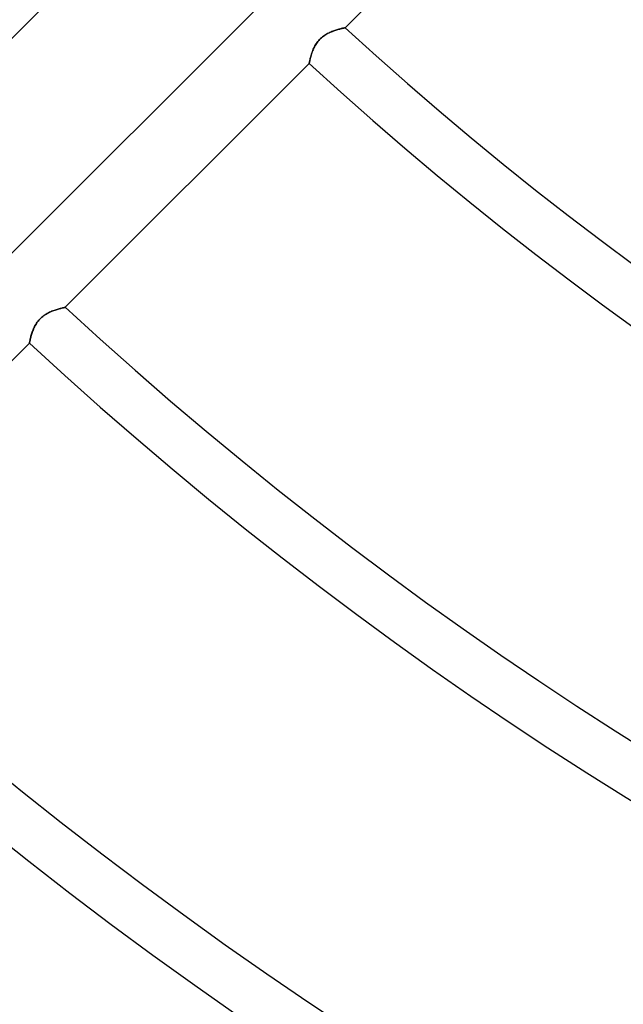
# Model space of a CAD drawing. Header units: millimetres. Extents: x -156 to 156, y -156 to 156.
# Tile 10 of 68: x -53 to -41, y -70 to -50. Entities that reach past the tile are written whole.
import ezdxf

# ---------------------------------------------------------------- set-up
doc = ezdxf.new("R2010")
doc.units = ezdxf.units.MM
doc.layers.add('MAIN-1', color=7, linetype='Continuous')

msp = doc.modelspace()

# ---------------------------------------------------------------- linework, layer by layer
at = {"layer": 'MAIN-1'}
for p, q in [((-46.127, -50.37), (-41.314, -45.557)), ((-54.861, -52.74), (-50.052, -47.93)), ((-47.93, -50.052), (-52.74, -54.861)), ((-46.554, -50.537), (-46.574, -50.552)), ((-46.572, -50.55), (-46.551, -50.534)), ((-46.534, -50.522), (-46.554, -50.537)), ((-46.551, -50.534), (-46.529, -50.519)), ((-46.513, -50.509), (-46.534, -50.522)), ((-46.529, -50.519), (-46.507, -50.505)), ((-46.492, -50.497), (-46.513, -50.509)), ((-46.507, -50.505), (-46.485, -50.492)), ((-46.471, -50.485), (-46.492, -50.497)), ((-46.485, -50.492), (-46.462, -50.48)), ((-46.45, -50.474), (-46.471, -50.485)), ((-46.462, -50.48), (-46.44, -50.469)), ((-46.429, -50.464), (-46.45, -50.474)), ((-46.44, -50.469), (-46.418, -50.459)), ((-46.408, -50.455), (-46.429, -50.464)), ((-46.418, -50.459), (-46.396, -50.45)), ((-46.388, -50.446), (-46.408, -50.455)), ((-46.396, -50.45), (-46.374, -50.441)), ((-46.367, -50.438), (-46.388, -50.446)), ((-46.374, -50.441), (-46.352, -50.433)), ((-46.347, -50.431), (-46.367, -50.438)), ((-46.352, -50.433), (-46.33, -50.425)), ((-46.327, -50.424), (-46.347, -50.431)), ((-46.33, -50.425), (-46.309, -50.418)), ((-46.307, -50.417), (-46.327, -50.424)), ((-46.309, -50.418), (-46.289, -50.411)), ((-46.288, -50.411), (-46.307, -50.417)), ((-46.289, -50.411), (-46.269, -50.406)), ((-46.27, -50.406), (-46.288, -50.411)), ((-46.252, -50.401), (-46.27, -50.406)), ((-46.269, -50.406), (-46.25, -50.4)), ((-46.235, -50.396), (-46.252, -50.401)), ((-46.25, -50.4), (-46.232, -50.395)), ((-46.219, -50.392), (-46.235, -50.396)), ((-46.232, -50.395), (-46.216, -50.391)), ((-46.205, -50.388), (-46.219, -50.392)), ((-46.216, -50.391), (-46.2, -50.387)), ((-46.191, -50.385), (-46.205, -50.388)), ((-46.2, -50.387), (-46.185, -50.383)), ((-46.178, -50.381), (-46.191, -50.385)), ((-46.185, -50.383), (-46.172, -50.38)), ((-46.167, -50.379), (-46.178, -50.381)), ((-46.172, -50.38), (-46.161, -50.377)), ((-46.156, -50.376), (-46.167, -50.379)), ((-46.161, -50.377), (-46.151, -50.375)), ((-46.148, -50.375), (-46.156, -50.376)), ((-46.151, -50.375), (-46.143, -50.373)), ((-46.14, -50.373), (-46.148, -50.375)), ((-46.143, -50.373), (-46.136, -50.372)), ((-46.135, -50.372), (-46.14, -50.373)), ((-46.136, -50.372), (-46.131, -50.371)), ((-46.131, -50.371), (-46.135, -50.372)), ((-46.131, -50.371), (-46.128, -50.37)), ((-46.128, -50.37), (-46.131, -50.371)), ((-46.128, -50.37), (-46.127, -50.37)), ((-46.127, -50.37), (-46.128, -50.37)), ((-46.734, -50.752), (-46.723, -50.73)), ((-46.719, -50.723), (-46.73, -50.744)), ((-46.723, -50.73), (-46.71, -50.708)), ((-46.706, -50.702), (-46.719, -50.723)), ((-46.71, -50.708), (-46.696, -50.686)), ((-46.693, -50.681), (-46.706, -50.702)), ((-46.696, -50.686), (-46.681, -50.664)), ((-46.679, -50.661), (-46.693, -50.681)), ((-46.681, -50.664), (-46.665, -50.643)), ((-46.663, -50.641), (-46.679, -50.661)), ((-46.665, -50.643), (-46.648, -50.623)), ((-46.647, -50.621), (-46.663, -50.641)), ((-46.648, -50.623), (-46.631, -50.603)), ((-46.63, -50.603), (-46.647, -50.621)), ((-46.631, -50.603), (-46.612, -50.585)), ((-46.612, -50.585), (-46.63, -50.603)), ((-46.612, -50.585), (-46.592, -50.567)), ((-46.594, -50.568), (-46.612, -50.585)), ((-46.574, -50.552), (-46.594, -50.568)), ((-46.592, -50.567), (-46.572, -50.55)), ((-46.805, -50.942), (-46.799, -50.923)), ((-46.8, -50.925), (-46.805, -50.943)), ((-46.795, -50.907), (-46.8, -50.925)), ((-46.799, -50.923), (-46.793, -50.903)), ((-46.789, -50.888), (-46.795, -50.907)), ((-46.793, -50.903), (-46.787, -50.882)), ((-46.782, -50.868), (-46.789, -50.888)), ((-46.787, -50.882), (-46.78, -50.861)), ((-46.775, -50.848), (-46.782, -50.868)), ((-46.78, -50.861), (-46.772, -50.84)), ((-46.768, -50.828), (-46.775, -50.848)), ((-46.772, -50.84), (-46.764, -50.818)), ((-46.76, -50.807), (-46.768, -50.828)), ((-46.764, -50.818), (-46.755, -50.796)), ((-46.75, -50.786), (-46.76, -50.807)), ((-46.755, -50.796), (-46.745, -50.774)), ((-46.741, -50.765), (-46.75, -50.786)), ((-46.745, -50.774), (-46.734, -50.752)), ((-46.73, -50.744), (-46.741, -50.765)), ((-51.648, -55.89), (-46.835, -51.078)), ((-46.835, -51.074), (-46.834, -51.07)), ((-46.834, -51.071), (-46.835, -51.075)), ((-46.835, -51.077), (-46.835, -51.074)), ((-46.835, -51.075), (-46.835, -51.077)), ((-46.835, -51.078), (-46.835, -51.077)), ((-46.835, -51.077), (-46.835, -51.078)), ((-46.834, -51.07), (-46.833, -51.064)), ((-46.833, -51.066), (-46.834, -51.071)), ((-46.833, -51.064), (-46.831, -51.056)), ((-46.832, -51.059), (-46.833, -51.066)), ((-46.83, -51.051), (-46.832, -51.059)), ((-46.831, -51.056), (-46.829, -51.046)), ((-46.828, -51.041), (-46.83, -51.051)), ((-46.829, -51.046), (-46.827, -51.035)), ((-46.826, -51.03), (-46.828, -51.041)), ((-46.827, -51.035), (-46.824, -51.023)), ((-46.823, -51.018), (-46.826, -51.03)), ((-46.824, -51.023), (-46.821, -51.009)), ((-46.82, -51.005), (-46.823, -51.018)), ((-46.821, -51.009), (-46.818, -50.994)), ((-46.817, -50.991), (-46.82, -51.005)), ((-46.818, -50.994), (-46.814, -50.978)), ((-46.813, -50.976), (-46.817, -50.991)), ((-46.814, -50.978), (-46.81, -50.96)), ((-46.809, -50.96), (-46.813, -50.976)), ((-46.81, -50.96), (-46.805, -50.942)), ((-46.805, -50.943), (-46.809, -50.96)), ((-51.982, -56), (-51.96, -55.989)), ((-51.958, -55.988), (-51.98, -55.999)), ((-51.96, -55.989), (-51.938, -55.979)), ((-51.936, -55.978), (-51.958, -55.988)), ((-51.938, -55.979), (-51.916, -55.969)), ((-51.914, -55.969), (-51.936, -55.978)), ((-51.916, -55.969), (-51.894, -55.961)), ((-51.892, -55.96), (-51.914, -55.969)), ((-51.894, -55.961), (-51.872, -55.952)), ((-51.87, -55.952), (-51.892, -55.96)), ((-51.872, -55.952), (-51.85, -55.945)), ((-51.849, -55.944), (-51.87, -55.952)), ((-51.85, -55.945), (-51.829, -55.938)), ((-51.828, -55.937), (-51.849, -55.944)), ((-51.829, -55.938), (-51.809, -55.931)), ((-51.808, -55.931), (-51.828, -55.937)), ((-51.809, -55.931), (-51.789, -55.926)), ((-51.788, -55.925), (-51.808, -55.931)), ((-51.789, -55.926), (-51.77, -55.92)), ((-51.769, -55.92), (-51.788, -55.925)), ((-51.77, -55.92), (-51.752, -55.915)), ((-51.751, -55.915), (-51.769, -55.92)), ((-51.752, -55.915), (-51.736, -55.911)), ((-51.735, -55.911), (-51.751, -55.915)), ((-51.736, -55.911), (-51.72, -55.907)), ((-51.719, -55.907), (-51.735, -55.911)), ((-51.72, -55.907), (-51.706, -55.903)), ((-51.705, -55.903), (-51.719, -55.907)), ((-51.706, -55.903), (-51.693, -55.9)), ((-51.692, -55.9), (-51.705, -55.903)), ((-51.693, -55.9), (-51.681, -55.898)), ((-51.681, -55.898), (-51.692, -55.9)), ((-51.681, -55.898), (-51.671, -55.895)), ((-51.671, -55.895), (-51.681, -55.898)), ((-51.671, -55.895), (-51.663, -55.894)), ((-51.662, -55.894), (-51.671, -55.895)), ((-51.663, -55.894), (-51.656, -55.892)), ((-51.656, -55.892), (-51.662, -55.894)), ((-51.656, -55.892), (-51.652, -55.891)), ((-51.651, -55.891), (-51.656, -55.892)), ((-51.652, -55.891), (-51.649, -55.891)), ((-51.649, -55.891), (-51.651, -55.891)), ((-51.649, -55.891), (-51.648, -55.89)), ((-51.648, -55.89), (-51.649, -55.891)), ((-52.202, -56.185), (-52.217, -56.207)), ((-52.216, -56.206), (-52.201, -56.185)), ((-52.186, -56.164), (-52.202, -56.185)), ((-52.201, -56.185), (-52.185, -56.163)), ((-52.169, -56.143), (-52.186, -56.164)), ((-52.185, -56.163), (-52.168, -56.143)), ((-52.15, -56.123), (-52.169, -56.143)), ((-52.168, -56.143), (-52.151, -56.123)), ((-52.151, -56.123), (-52.132, -56.105)), ((-52.131, -56.104), (-52.15, -56.123)), ((-52.132, -56.105), (-52.112, -56.087)), ((-52.112, -56.086), (-52.131, -56.104)), ((-52.091, -56.069), (-52.112, -56.086)), ((-52.112, -56.087), (-52.092, -56.07)), ((-52.092, -56.07), (-52.071, -56.054)), ((-52.07, -56.053), (-52.091, -56.069)), ((-52.071, -56.054), (-52.049, -56.039)), ((-52.048, -56.038), (-52.07, -56.053)), ((-52.049, -56.039), (-52.027, -56.025)), ((-52.025, -56.024), (-52.048, -56.038)), ((-52.027, -56.025), (-52.005, -56.012)), ((-52.003, -56.011), (-52.025, -56.024)), ((-52.005, -56.012), (-51.982, -56)), ((-51.98, -55.999), (-52.003, -56.011)), ((-52.307, -56.402), (-52.3, -56.381)), ((-52.294, -56.364), (-52.301, -56.385)), ((-52.3, -56.381), (-52.292, -56.36)), ((-52.285, -56.342), (-52.294, -56.364)), ((-52.292, -56.36), (-52.284, -56.338)), ((-52.276, -56.32), (-52.285, -56.342)), ((-52.284, -56.338), (-52.275, -56.316)), ((-52.266, -56.297), (-52.276, -56.32)), ((-52.275, -56.316), (-52.265, -56.294)), ((-52.255, -56.275), (-52.266, -56.297)), ((-52.265, -56.294), (-52.254, -56.272)), ((-52.244, -56.252), (-52.255, -56.275)), ((-52.254, -56.272), (-52.242, -56.25)), ((-52.231, -56.23), (-52.244, -56.252)), ((-52.242, -56.25), (-52.23, -56.228)), ((-52.217, -56.207), (-52.231, -56.23)), ((-52.23, -56.228), (-52.216, -56.206)), ((-52.353, -56.584), (-52.351, -56.576)), ((-52.351, -56.576), (-52.353, -56.584)), ((-52.351, -56.576), (-52.349, -56.566)), ((-52.349, -56.567), (-52.351, -56.576)), ((-52.349, -56.566), (-52.347, -56.555)), ((-52.347, -56.556), (-52.349, -56.567)), ((-52.347, -56.555), (-52.344, -56.543)), ((-52.344, -56.544), (-52.347, -56.556)), ((-52.344, -56.543), (-52.341, -56.529)), ((-52.341, -56.53), (-52.344, -56.544)), ((-52.341, -56.529), (-52.338, -56.514)), ((-52.338, -56.516), (-52.341, -56.53)), ((-52.338, -56.514), (-52.334, -56.498)), ((-52.334, -56.5), (-52.338, -56.516)), ((-52.334, -56.498), (-52.329, -56.48)), ((-52.33, -56.483), (-52.334, -56.5)), ((-52.325, -56.465), (-52.33, -56.483)), ((-52.329, -56.48), (-52.325, -56.462)), ((-52.325, -56.462), (-52.319, -56.443)), ((-52.32, -56.446), (-52.325, -56.465)), ((-52.314, -56.427), (-52.32, -56.446)), ((-52.319, -56.443), (-52.313, -56.423)), ((-52.308, -56.406), (-52.314, -56.427)), ((-52.313, -56.423), (-52.307, -56.402)), ((-52.301, -56.385), (-52.308, -56.406)), ((-57.167, -61.41), (-52.355, -56.598)), ((-52.355, -56.594), (-52.354, -56.59)), ((-52.354, -56.59), (-52.355, -56.594)), ((-52.355, -56.597), (-52.355, -56.594)), ((-52.355, -56.594), (-52.355, -56.597)), ((-52.355, -56.598), (-52.355, -56.597)), ((-52.355, -56.597), (-52.355, -56.598)), ((-52.354, -56.59), (-52.353, -56.584)), ((-52.353, -56.584), (-52.354, -56.59))]:
    msp.add_line(p, q, dxfattribs=at)
for radius, start, end in [(101, 89.99998, 270.00002), (100, 89.99998, 270.00002), (105, 179.99998, 0), (101, 179.99998, 270.00002), (100, 179.99998, 270.00002), (61.5, 227.796, 312.20398), (68.3, 227.51749, 312.48255), (69.3, 227.48111, 312.51887), (76.1, 227.25932, 312.74072), (77.1, 227.22998, 312.77006), (83.9, 227.04915, 312.95083), (84.9, 227.02503, 312.975), (91.7, 226.8748, 313.12523), (92.7, 226.85458, 313.14546)]:
    msp.add_arc((0, 0), radius, start, end, dxfattribs=at)

doc.saveas('drawing.dxf')
